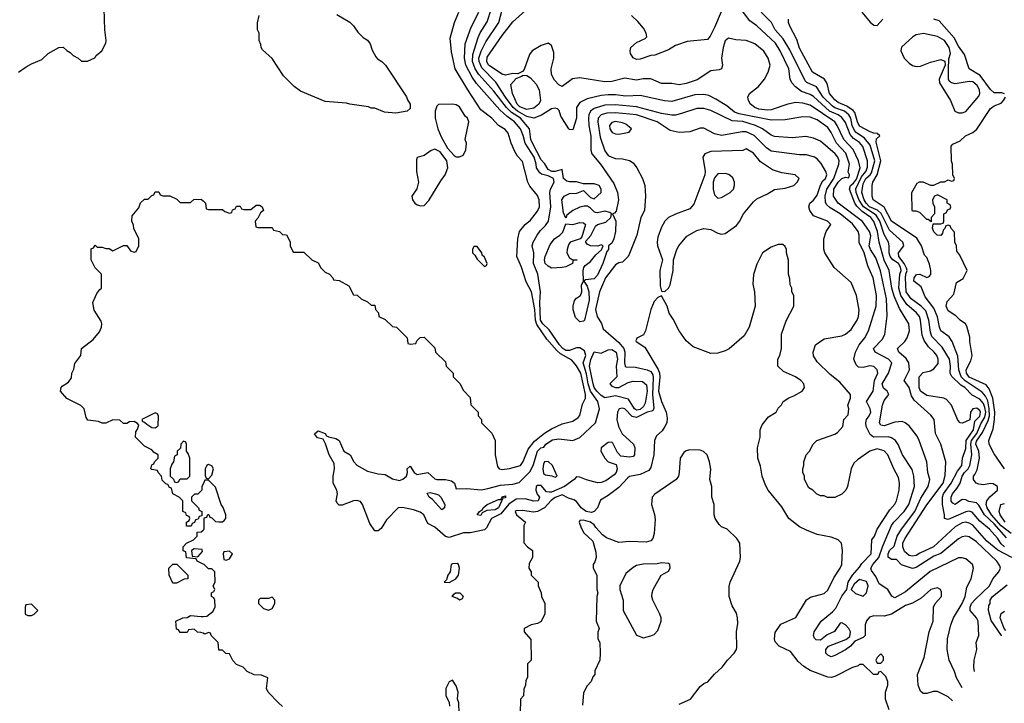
# Model space of a CAD drawing. Header units: inches. Extents: x 1793389 to 1900389, y 320802 to 470796.
# Tile 50 of 256: x 1858964 to 1864528, y 324767 to 328627. Entities that reach past the tile are written whole.
import ezdxf

# ---------------------------------------------------------------- set-up
doc = ezdxf.new("R2010")
doc.units = ezdxf.units.IN
doc.header["$MEASUREMENT"] = 0
doc.layers.add('B8352', color=7, linetype='Continuous')
doc.layers.add('B8362', color=7, linetype='Continuous')

msp = doc.modelspace()

# ---------------------------------------------------------------- linework, layer by layer
at = {"layer": 'B8352', "color": 2}
for points, elevation in [([(1858958, 328330), (1859000.2, 328359.8), (1859030, 328378), (1859090, 328402), (1859124.7, 328435.3), (1859186, 328470), (1859210, 328471.3), (1859230, 328452), (1859250, 328442), (1859265.4, 328425.4), (1859294, 328410), (1859312.7, 328392.7), (1859347.3, 328392.7), (1859388.4, 328411.6), (1859396.4, 328423.6), (1859428, 328450), (1859450, 328494), (1859452.7, 328510), (1859445.2, 328570), (1859442, 328690)], 170), ([(1860000, 326003.5), (1859994, 325990), (1859994, 325970), (1859971.6, 325948.4), (1859952.7, 325947.3), (1859934, 325930), (1859934, 325910), (1859974, 325870), (1859978, 325858), (1859994, 325850), (1859994, 325826), (1859978, 325822), (1859972.7, 325807.3), (1859958, 325802), (1859952.7, 325787.3), (1859938, 325782), (1859932.7, 325767.3), (1859907.3, 325767.3), (1859906, 325790), (1859922, 325798), (1859926, 325810), (1859922, 325822), (1859907.3, 325827.3), (1859902, 325842), (1859886, 325850), (1859886, 325910), (1859866, 325930), (1859828.9, 325948.9), (1859822, 325982), (1859810, 325986), (1859802, 326002), (1859790, 326006), (1859770, 326026), (1859766, 326050), (1859746, 326070), (1859742, 326082), (1859710, 326086), (1859706, 326090), (1859710, 326114), (1859722, 326118), (1859726, 326130), (1859746, 326150), (1859746, 326170), (1859723.1, 326183.1), (1859710, 326198), (1859670, 326218), (1859618, 326270), (1859620.4, 326299.6), (1859630, 326314), (1859636.4, 326336.4), (1859630, 326346), (1859610, 326358), (1859583.6, 326356.4), (1859570, 326346), (1859550, 326346), (1859530, 326366), (1859490, 326368), (1859450, 326348), (1859430, 326348), (1859410, 326358), (1859350, 326366), (1859340.4, 326380.4), (1859328, 326430), (1859310, 326448), (1859230, 326488), (1859195.3, 326530), (1859198, 326550), (1859203.1, 326556.9), (1859240.4, 326579.6), (1859256.4, 326603.6), (1859258, 326630), (1859270, 326654), (1859275.3, 326684.7), (1859308.7, 326731.3), (1859314, 326770), (1859379.7, 326820.3), (1859414.9, 326865.1), (1859426.6, 326890), (1859429.1, 326909.1), (1859424.7, 326924.7), (1859385.6, 326985.6), (1859378, 327030), (1859400.2, 327079.8), (1859416.4, 327103.6), (1859426, 327110), (1859426, 327190), (1859390, 327226), (1859368, 327270), (1859367.3, 327332.7), (1859382, 327338), (1859390, 327354), (1859402, 327342), (1859430, 327342), (1859450, 327334), (1859470, 327334), (1859490, 327322), (1859550, 327352), (1859570, 327352), (1859590, 327322), (1859610, 327314), (1859622, 327318), (1859638, 327350), (1859638, 327390), (1859608.4, 327448.4), (1859607.3, 327467.3), (1859598, 327490), (1859600.4, 327519.6), (1859636.4, 327563.6), (1859647.3, 327592.7), (1859670, 327614), (1859690, 327614), (1859710, 327634), (1859722, 327638), (1859730, 327654), (1859750, 327654), (1859758, 327638), (1859772.7, 327632.7), (1859811.6, 327631.6), (1859852.7, 327612.7), (1859870, 327594), (1859930, 327594), (1859948.4, 327611.6), (1859990, 327614), (1860000, 327604)], 166), ([(1860000, 325553), (1859966, 325570), (1859962, 325582), (1859907.3, 325587.3), (1859902, 325622), (1859888.4, 325628.4), (1859888, 325650), (1859906, 325670), (1859946, 325690), (1859966, 325710), (1859967.3, 325732.7), (1859990, 325734), (1860000, 325744)], 166), ([(1860000, 325162.1), (1859987.3, 325167.3), (1859968.4, 325168.4), (1859950, 325186), (1859918, 325182), (1859910, 325166), (1859870, 325166), (1859862, 325182), (1859850, 325186), (1859846, 325230), (1859886, 325250), (1859910, 325252), (1859930, 325262), (1859990, 325256), (1860000, 325256.6)], 166)]:
    msp.add_lwpolyline(points, dxfattribs=dict(at, elevation=elevation))
for points, elevation in [([(1859730, 326406), (1859654, 326370), (1859658, 326358), (1859670, 326354), (1859682, 326342), (1859710, 326324.7), (1859730, 326322), (1859747.3, 326332.7), (1859748, 326388), (1859742, 326402)], 166), ([(1859890, 326246), (1859874, 326230), (1859872.7, 326207.3), (1859854, 326190), (1859854, 326170), (1859838, 326162), (1859834, 326130), (1859823.6, 326116.4), (1859814, 326090), (1859814, 326050), (1859832.7, 326032.7), (1859838, 326018), (1859850, 326014), (1859862, 326018), (1859870, 326034), (1859910, 326034), (1859926, 326050), (1859926, 326150), (1859916.4, 326176.4), (1859906, 326190), (1859906, 326230), (1859902, 326242)], 166), ([(1859950, 325638), (1859934, 325630), (1859938, 325598), (1859970, 325594), (1859996.4, 325623.6), (1859995.3, 325635.3)], 166), ([(1859830, 325446), (1859808, 325490), (1859806, 325530), (1859830, 325552), (1859852, 325552), (1859914, 325490), (1859914, 325470), (1859892.7, 325467.3), (1859850, 325446)], 166), ([(1859030, 325326), (1858998, 325322), (1858994, 325310), (1858994, 325270), (1859010, 325262), (1859030, 325262), (1859046, 325270), (1859066, 325290)], 170)]:
    msp.add_lwpolyline(points, close=True, dxfattribs=dict(at, elevation=elevation))
at = {"layer": 'B8362', "color": 2}
for points, elevation in [([(1860000, 327604), (1860014, 327590), (1860018, 327558), (1860030, 327554), (1860110, 327554), (1860123.6, 327543.6), (1860150, 327534), (1860162, 327538), (1860167.3, 327552.7), (1860182, 327558), (1860190, 327574), (1860210, 327574), (1860218, 327558), (1860230, 327554), (1860270, 327554), (1860300.4, 327579.6), (1860319.6, 327579.6), (1860334, 327570), (1860342, 327550), (1860324.7, 327535.3), (1860310, 327506), (1860294, 327490), (1860298, 327458), (1860310, 327454), (1860390, 327454), (1860398, 327438), (1860431.6, 327431.6), (1860450, 327414), (1860471.3, 327411.3), (1860491.6, 327371.6), (1860492, 327350), (1860510, 327314), (1860570, 327314), (1860614, 327270), (1860650, 327254), (1860665.4, 327225.4), (1860690, 327202), (1860714, 327190), (1860734, 327170), (1860738, 327158), (1860770, 327154), (1860823.6, 327123.6), (1860850, 327074), (1860871.6, 327071.6), (1860894, 327050), (1860930, 327034), (1860950, 327014), (1860970, 327014), (1860974, 326990), (1860991.6, 326971.6), (1860994, 326950), (1861030, 326934), (1861070, 326894), (1861094, 326890), (1861154, 326830), (1861158, 326798), (1861170, 326794), (1861202, 326798), (1861207.3, 326812.7), (1861227.3, 326832.7), (1861250, 326834), (1861310, 326774), (1861314, 326750), (1861370, 326694), (1861374, 326670), (1861414, 326630), (1861414, 326610), (1861454, 326570), (1861470, 326534), (1861510, 326494), (1861512.7, 326452.7), (1861554, 326410), (1861554, 326390), (1861574, 326370), (1861574, 326350), (1861632.7, 326292.7), (1861651.3, 326250), (1861651.3, 326170), (1861663.6, 326103.6), (1861674, 326090), (1861690, 326086), (1861731.6, 326091.6), (1861794, 326110), (1861810, 326132), (1861837.7, 326202.3), (1861873.5, 326246.5), (1861930, 326292.4), (1861970, 326317.1), (1862030, 326344.9), (1862090, 326360.7), (1862119.1, 326380.9), (1862130, 326391.3), (1862144.4, 326455.6), (1862162, 326490), (1862161.3, 326510), (1862134.2, 326630), (1862110, 326671.6), (1862083.7, 326703.7), (1862020.7, 326740.7), (1861998.7, 326758.7), (1861941.9, 326821.9), (1861886.1, 326906.1), (1861878.7, 326930), (1861874.8, 326990), (1861855.8, 327090), (1861826.5, 327146.5), (1861799.7, 327230), (1861774, 327290), (1861779.3, 327390), (1861789.3, 327430), (1861821.2, 327470), (1861850, 327494.8), (1861890, 327546), (1861900.9, 327570), (1861899.3, 327610), (1861890, 327634), (1861847.3, 327687.3), (1861835.1, 327710), (1861806, 327826), (1861777, 327857), (1861762.4, 327882.4), (1861740.7, 327930), (1861725.1, 327985.1), (1861706.8, 328006.8), (1861669.5, 328029.5), (1861632.7, 328070), (1861570, 328118), (1861495.6, 328230), (1861424.2, 328350), (1861404.4, 328444.4), (1861397.5, 328522.5), (1861420.9, 328610), (1861445.2, 328670)], 166), ([(1864235.3, 324781.6), (1864210, 324802.7), (1864150, 324832.7), (1864126.8, 324833.2), (1864090, 324822), (1864070, 324822), (1864054.6, 324834.6), (1864041.2, 324870), (1864038, 324930), (1864074.2, 325025.8), (1864103.7, 325170), (1864125.2, 325230), (1864128, 325310), (1864138, 325330), (1864173.2, 325370), (1864173.6, 325393.6), (1864168, 325410), (1864150, 325419), (1864112, 325410), (1864059.1, 325360.9), (1864008.5, 325331.5), (1863970, 325318.4), (1863890, 325269.6), (1863850, 325258.4), (1863790, 325260.9), (1863766.2, 325253.8), (1863748.4, 325231.6), (1863742, 325210), (1863741, 325150), (1863730, 325139), (1863683, 325117), (1863658.8, 325090), (1863630, 325069.4), (1863570, 325036), (1863550, 325029.3), (1863530, 325039), (1863519, 325050), (1863519, 325070), (1863534, 325090), (1863632.7, 325127.3), (1863656, 325144), (1863659.3, 325170), (1863649, 325190), (1863630, 325209), (1863610, 325222), (1863601, 325219), (1863567.9, 325172.1), (1863526.2, 325153.8), (1863490, 325124), (1863464.7, 325124.7), (1863454.6, 325134.6), (1863448.9, 325148.9), (1863454, 325170), (1863494, 325230), (1863557.6, 325282.4), (1863575.3, 325304.7), (1863610, 325371), (1863638, 325410), (1863646, 325450), (1863669.4, 325490), (1863710, 325534.8), (1863723.3, 325556.7), (1863775.4, 325610), (1863779.3, 325690), (1863795.1, 325710), (1863809.6, 325750.4), (1863880.5, 325859.5), (1863909.5, 325890.5), (1863919.3, 325910), (1863933.6, 325970), (1863936.2, 326010), (1863930, 326042), (1863903.7, 326090), (1863870, 326169), (1863850, 326192.3), (1863810, 326204.5), (1863768.7, 326191.3), (1863698.5, 326141.5), (1863678, 326122), (1863662.8, 326090), (1863642, 325990), (1863632, 325970), (1863610, 325948), (1863570, 325928), (1863528.9, 325928.9), (1863510, 325938), (1863490, 325938), (1863466, 325950), (1863446, 325970), (1863423.1, 325983.1), (1863398, 326030), (1863398, 326050), (1863388.7, 326070), (1863388.7, 326090), (1863395.3, 326110), (1863395.3, 326130), (1863408.7, 326170), (1863428, 326190), (1863448.7, 326230), (1863469.4, 326250.6), (1863570, 326286.8), (1863584.5, 326295.5), (1863615.3, 326330), (1863621.2, 326370), (1863645.2, 326394.8), (1863649.4, 326430), (1863643.7, 326450), (1863659.3, 326490), (1863659, 326510), (1863599.3, 326579.3), (1863543.9, 326623.9), (1863470, 326695.3), (1863449.3, 326729.3), (1863448.7, 326750), (1863462, 326790), (1863510, 326824.7), (1863610, 326841), (1863630, 326850.8), (1863662, 326878), (1863696.9, 326930), (1863704.2, 326950), (1863707.2, 326987.2), (1863693.2, 327070), (1863662, 327142), (1863566.8, 327226.8), (1863514, 327310), (1863508.9, 327331.1), (1863509, 327390), (1863522, 327430), (1863548, 327470), (1863528.7, 327490), (1863450, 327519.3), (1863429.4, 327550), (1863423.7, 327570), (1863429.2, 327590), (1863450, 327608.2), (1863470, 327635.5), (1863488.5, 327691.5), (1863503.3, 327716.7), (1863517, 327730), (1863526, 327750), (1863519.3, 327770), (1863493.8, 327813.8), (1863470, 327841.2), (1863455.3, 327850), (1863410, 327863.7), (1863370, 327864.5), (1863210, 327885.1), (1863183.9, 327903.9), (1863113.7, 327973.7), (1863070, 327992.8), (1863046.1, 327993.9), (1862930, 327972.7), (1862890, 327982.7), (1862830, 328014), (1862810, 328014), (1862750, 327993.2), (1862690, 327989.3), (1862640.1, 328000.1), (1862566, 328050), (1862448.7, 328090), (1862330, 328100.8), (1862281.4, 328098.6), (1862250, 328089.6), (1862232.2, 328070), (1862230.3, 328049.7), (1862244.1, 327964.1), (1862270, 327886), (1862290, 327860.7), (1862310, 327850.8), (1862330, 327842.8), (1862370, 327841), (1862410, 327831), (1862430, 327818), (1862451, 327790), (1862482.8, 327730), (1862497.3, 327690), (1862500.7, 327630), (1862494, 327550), (1862474.8, 327510), (1862450.5, 327409.5), (1862410, 327306), (1862402, 327290), (1862370, 327258), (1862350, 327254), (1862330, 327242), (1862274.9, 327170), (1862240.3, 327090), (1862218, 326990), (1862226.4, 326950), (1862251.7, 326911.7), (1862260.9, 326880.9), (1862350, 326803.8), (1862378, 326770), (1862384.4, 326750), (1862380.9, 326690), (1862385.5, 326670), (1862390, 326666.4), (1862444.7, 326664.7), (1862510, 326650.4), (1862530, 326641.1), (1862541.3, 326621.3), (1862544.3, 326604.3), (1862539.8, 326510), (1862547, 326433), (1862541.1, 326418.9), (1862510, 326409.8), (1862450, 326381), (1862425.3, 326385.3), (1862384, 326430), (1862370, 326433.7), (1862351.3, 326430), (1862343.1, 326410), (1862339.3, 326370), (1862348.2, 326330), (1862369.1, 326289.1), (1862433, 326230), (1862440.5, 326210), (1862438.8, 326170), (1862430, 326161.2), (1862410, 326156.2), (1862361.7, 326161.7), (1862342.6, 326182.6), (1862315.4, 326235.4), (1862310, 326240.9), (1862290, 326238.4), (1862250.7, 326210), (1862247.2, 326190), (1862270, 326150.4), (1862290, 326130.4), (1862335.3, 326115.3), (1862339.5, 326090), (1862333.7, 326070), (1862323.4, 326056.6), (1862276.7, 326023.3), (1862250, 326012.6), (1862230, 326011.1), (1862167.6, 326027.6), (1862130, 326043.7), (1862110, 326045.2), (1862097.3, 326030), (1862043, 325990), (1861970, 325959.1), (1861958, 325958), (1861940.5, 325960.5), (1861910, 325996), (1861890, 325997.2), (1861882.8, 325990), (1861880.7, 325970), (1861887.9, 325947.9), (1861901, 325930), (1861894.8, 325910), (1861870, 325907.6), (1861820.5, 325920.5), (1861770, 325919.8), (1861728.5, 325891.5), (1861683.2, 325836.8), (1861630.2, 325809.8), (1861602.6, 325757.4), (1861590, 325746.6), (1861510, 325728.7), (1861471.6, 325728.4), (1861390, 325702), (1861370, 325708), (1861310, 325762), (1861270, 325782), (1861248.7, 325830), (1861226.3, 325846.3), (1861190, 325859.5), (1861126.8, 325873.2), (1861102, 325870), (1861036.7, 325803.3), (1861005.8, 325754.2), (1860990, 325741.2), (1860970, 325741.2), (1860942.8, 325782.8), (1860902, 325890), (1860890, 325906), (1860870, 325912.3), (1860850, 325909.3), (1860786, 325886), (1860770, 325885.2), (1860757.2, 325897.2), (1860753.2, 325910), (1860759.5, 325950), (1860757, 325970), (1860734.5, 326010), (1860735.6, 326050), (1860743.6, 326090), (1860740.9, 326120.9), (1860713.2, 326170), (1860692.7, 326232.7), (1860678, 326258), (1860646.3, 326266.3), (1860629.2, 326289.2), (1860650, 326304.7), (1860690, 326291), (1860696.9, 326276.9), (1860710.6, 326270.6), (1860750, 326262), (1860770, 326250.8), (1860796, 326190), (1860830.6, 326170), (1860853, 326130), (1860870, 326110.6), (1860930, 326077.1), (1860990, 326062.4), (1861030, 326059.5), (1861070, 326033.8), (1861110, 326025.5), (1861130, 326031.8), (1861149.7, 326050), (1861155.1, 326070), (1861154, 326090), (1861170, 326106), (1861193, 326070), (1861210, 326058.7), (1861270, 326070.3), (1861310, 326034), (1861321, 326030), (1861370.4, 326030.4), (1861403.8, 326023.8), (1861421, 326010), (1861430, 325978), (1861490, 325979.1), (1861572.5, 325972.5), (1861610, 325978.7), (1861680.8, 325999.2), (1861750, 326003.2), (1861785.6, 326014.4), (1861846.6, 326073.4), (1861865.1, 326110), (1861889.7, 326190), (1861909.6, 326210), (1861926.8, 326213.2), (1861937.2, 326230), (1861974.6, 326254.6), (1862010, 326260.3), (1862090, 326250.5), (1862130, 326268), (1862217, 326350), (1862239.6, 326430), (1862231, 326470), (1862189.9, 326529.9), (1862175.7, 326570), (1862166.4, 326626.4), (1862148.6, 326690), (1862163.1, 326730), (1862156.4, 326756.4), (1862130, 326773.3), (1862110, 326774.2), (1862070, 326759.2), (1862050, 326759.3), (1862034, 326770), (1862015.3, 326790), (1861956.1, 326876.1), (1861920.4, 326910), (1861907.7, 326930), (1861902.6, 327030), (1861907.3, 327090), (1861891.3, 327190), (1861867, 327250), (1861869.6, 327310), (1861860.7, 327350), (1861865.1, 327370), (1861887.3, 327410), (1861904.9, 327435.1), (1861936, 327464), (1861951.5, 327490), (1861965.7, 327570), (1861960.5, 327650), (1861963.6, 327670), (1861984, 327710), (1861979.7, 327730), (1861950, 327744.1), (1861913.6, 327753.6), (1861902.7, 327762.7), (1861885.1, 327790), (1861883.5, 327810), (1861870.6, 327850), (1861821, 327930), (1861810, 327972.7), (1861793.3, 328010), (1861760.5, 328050), (1861719.3, 328079.3), (1861677.3, 328117.3), (1861546, 328266), (1861521.5, 328301.5), (1861485.4, 328370), (1861478.5, 328410), (1861481.6, 328490), (1861515.6, 328584.4), (1861558.4, 328670)], 162), ([(1864289.9, 324853.7), (1864258, 324910), (1864247.2, 324947.2), (1864217.2, 325010), (1864205.2, 325070), (1864206.6, 325130), (1864225.1, 325210), (1864241.6, 325250), (1864290, 325331), (1864306.6, 325370), (1864316.6, 325423.4), (1864341.2, 325470), (1864353.2, 325530), (1864348.7, 325550), (1864310, 325582), (1864290, 325588.7), (1864270, 325589), (1864109.1, 325510.9), (1863970, 325397), (1863910, 325362), (1863892.1, 325372.1), (1863869.3, 325410), (1863821.4, 325441.4), (1863802.7, 325482.7), (1863777, 325517), (1863774.5, 325530), (1863785.6, 325550), (1863819.1, 325590), (1863839.2, 325650), (1863891.3, 325770), (1863904.2, 325790), (1863963, 325850), (1863988.3, 325890), (1864020.7, 325990), (1864017.6, 326050), (1864006.5, 326086.5), (1863952.3, 326170), (1863928.1, 326228.1), (1863912.3, 326250), (1863890, 326265.1), (1863871.1, 326271.1), (1863789.2, 326270), (1863770, 326283.7), (1863748.3, 326330), (1863745.1, 326350), (1863749.6, 326370), (1863765.1, 326390), (1863773, 326410), (1863769.6, 326430), (1863749.5, 326470), (1863786.9, 326530), (1863795.4, 326590), (1863814, 326630), (1863809.3, 326650), (1863790, 326669.3), (1863768, 326672), (1863730, 326662), (1863704.7, 326664.7), (1863690, 326678), (1863677.2, 326710), (1863686.6, 326750), (1863707, 326790), (1863739.5, 326830), (1863760.7, 326870), (1863804.2, 327010), (1863806.3, 327070), (1863787.6, 327170), (1863756.9, 327236.9), (1863736.8, 327310), (1863708.1, 327368.1), (1863707.6, 327410), (1863701.6, 327430), (1863670, 327474.3), (1863599.6, 327530), (1863543.8, 327563.8), (1863523.7, 327583.7), (1863517.1, 327597.1), (1863515.6, 327630), (1863525, 327670), (1863564.5, 327730), (1863593.7, 327810), (1863595.1, 327830), (1863587.6, 327850), (1863571.8, 327870), (1863490, 327940.9), (1863450, 327958), (1863406.3, 327966.3), (1863330, 327959.5), (1863230, 327967.3), (1863210, 327974.5), (1863162, 328010), (1863122.7, 328030), (1863050, 328051.9), (1862990, 328055.1), (1862870, 328113), (1862830, 328125.6), (1862790, 328125.6), (1862703.4, 328096.6), (1862670, 328087.8), (1862650, 328087.6), (1862590, 328096.9), (1862450, 328134.5), (1862330, 328145.1), (1862270, 328143.9), (1862210, 328125.1), (1862190.2, 328109.8), (1862180.3, 328090), (1862177.4, 328070), (1862179.5, 328030), (1862191.9, 327968.1), (1862192, 327890), (1862197, 327870), (1862246.3, 327810), (1862321.1, 327701.1), (1862342.4, 327650), (1862348.4, 327610), (1862333.7, 327546.3), (1862326, 327534), (1862314, 327530), (1862332.7, 327490), (1862330.5, 327430.5), (1862321.3, 327390), (1862310, 327364), (1862290.7, 327349.3), (1862290.5, 327330), (1862282, 327318), (1862259.6, 327250), (1862230, 327184.2), (1862210, 327164.2), (1862162, 327158), (1862152, 327150), (1862170, 327122), (1862180.7, 327090), (1862182.4, 327042.4), (1862154.9, 326930), (1862150, 326923.7), (1862130, 326920.7), (1862104.4, 326944.4), (1862091.8, 326988.2), (1862091.5, 327010), (1862099.6, 327040.4), (1862110, 327054.8), (1862133.2, 327070), (1862141.2, 327090), (1862139, 327130), (1862149.2, 327150.8), (1862148, 327208), (1862152.8, 327227.2), (1862160.4, 327239.6), (1862190, 327260.7), (1862220.1, 327299.9), (1862252.3, 327327.7), (1862262, 327350), (1862250, 327355.1), (1862231.3, 327348.7), (1862189.4, 327349.4), (1862170, 327359), (1862162.7, 327370), (1862163.7, 327376.3), (1862191.1, 327408.9), (1862218.6, 327461.4), (1862230, 327470.5), (1862277.1, 327482.9), (1862305.2, 327510), (1862309.2, 327530), (1862298.7, 327538.7), (1862270, 327545.6), (1862230, 327536.2), (1862218.4, 327538.4), (1862210, 327540.9), (1862190, 327562.7), (1862172.9, 327572.9), (1862152.9, 327572.9), (1862130, 327568.3), (1862090.5, 327550), (1862056.8, 327523.2), (1862050, 327506), (1862036.5, 327536.5), (1862027.8, 327610), (1862040.9, 327630), (1862070, 327646), (1862112.1, 327647.9), (1862150, 327662), (1862190, 327622), (1862210, 327616), (1862249.2, 327650), (1862249.3, 327670), (1862238, 327690), (1862210, 327700.7), (1862150, 327699), (1862111.2, 327711.2), (1862070, 327711.1), (1862055.3, 327715.3), (1862037.4, 327730), (1862030, 327781.2), (1861990.2, 327769.8), (1861971, 327769), (1861950, 327780.4), (1861931.9, 327811.9), (1861910, 327835.6), (1861861.6, 327930), (1861853.1, 327950), (1861844.7, 328010), (1861794.2, 328070), (1861743.4, 328103.4), (1861714, 328130), (1861644, 328224), (1861557.9, 328317.9), (1861538.4, 328350), (1861523.1, 328390), (1861524.8, 328430), (1861554.5, 328525.5), (1861567, 328553), (1861606.3, 328613.7), (1861629.6, 328689.6)], 158), ([(1864359.8, 324945.9), (1864355.1, 324970), (1864358, 325010), (1864372.7, 325070), (1864369, 325110), (1864384, 325150), (1864380.7, 325230), (1864371.8, 325250), (1864334.3, 325290), (1864334.5, 325310), (1864342.7, 325330), (1864364.5, 325355.5), (1864445.1, 325430), (1864463, 325470), (1864498, 325510), (1864506, 325530), (1864503.2, 325543.2), (1864486, 325570), (1864370, 325678.7), (1864330, 325707.3), (1864310, 325709.6), (1864290, 325707.3), (1864270, 325696.2), (1864170, 325613.3), (1864130, 325597.4), (1864030, 325533.3), (1864010, 325527.6), (1863947.7, 325547.7), (1863918.4, 325578.4), (1863890, 325579.5), (1863872.3, 325592.3), (1863871.8, 325610), (1863879.6, 325630), (1863905.8, 325654.2), (1863923, 325710), (1863946.3, 325750), (1864021.7, 325850), (1864055.7, 325924.3), (1864097.6, 325990), (1864107, 326030), (1864096.2, 326070), (1864089.6, 326129.6), (1864046.6, 326250), (1864034.9, 326274.9), (1863990, 326334), (1863968.7, 326350), (1863950, 326357), (1863910, 326354), (1863850, 326334), (1863830, 326337.2), (1863822, 326350), (1863839.6, 326450), (1863850, 326476), (1863875.3, 326510), (1863865.2, 326530), (1863846.2, 326546.2), (1863837.7, 326570), (1863873.3, 326630), (1863892.3, 326690), (1863873.2, 326710), (1863799, 326750), (1863789.2, 326770), (1863838.6, 326821.4), (1863852.3, 326850), (1863865.8, 326954.2), (1863862.3, 327050), (1863828.9, 327208.9), (1863802.9, 327282.9), (1863771.5, 327330), (1863765.1, 327350), (1863773.1, 327406.9), (1863766.9, 327430), (1863727, 327487), (1863589.6, 327590), (1863563.5, 327630), (1863565.6, 327670), (1863590, 327708.4), (1863610, 327730.7), (1863630, 327738), (1863650, 327734), (1863652.3, 327750), (1863645.6, 327765.6), (1863653.6, 327810), (1863632.2, 327872.2), (1863580.4, 327930), (1863550, 327989.4), (1863530, 328018.4), (1863470, 328061.6), (1863430, 328075.6), (1863390, 328078.4), (1863290, 328060.9), (1863210, 328059.7), (1863030, 328095.1), (1863004, 328104), (1862960.7, 328140.7), (1862898, 328178), (1862858, 328198), (1862830, 328205.1), (1862778.3, 328201.7), (1862650, 328164.5), (1862607.9, 328167.9), (1862470, 328199.5), (1862390, 328195.1), (1862330, 328202.4), (1862290, 328202), (1862250, 328198), (1862170, 328179.6), (1862130, 328159.3), (1862110.6, 328130), (1862110.4, 328070), (1862090, 328004), (1862070, 328006), (1862066.6, 328010), (1862022.8, 328082.8), (1862013, 328113), (1862002.5, 328122.5), (1861990, 328127), (1861970, 328122.9), (1861912.9, 328087.1), (1861870, 328069.7), (1861830, 328080.3), (1861777.6, 328110), (1861752.5, 328130), (1861708.7, 328188.7), (1861654.1, 328274.1), (1861575.4, 328355.4), (1861560.3, 328390), (1861559.3, 328410), (1861571.4, 328448.6), (1861597.6, 328502.4), (1861671.3, 328610), (1861697.6, 328710)], 154), ([(1864569.6, 325590), (1864491.2, 325631.2), (1864430, 325682.6), (1864350, 325773), (1864330, 325784.7), (1864310, 325789.6), (1864290, 325786), (1864250, 325762.4), (1864128.2, 325650), (1864050, 325615.1), (1864030, 325601.6), (1864010, 325597.4), (1863990, 325602.2), (1863964.5, 325624.5), (1863954.4, 325650), (1863955.5, 325670), (1863965.4, 325694.6), (1864090, 325888.2), (1864182.3, 326010), (1864193.3, 326053.3), (1864197.2, 326130), (1864169.3, 326230), (1864139.5, 326290), (1864132.3, 326370), (1864113.1, 326393.1), (1864018.3, 326478.3), (1864002.8, 326502.8), (1863989.7, 326550), (1863961.2, 326590), (1863991.5, 326650), (1863987.6, 326690), (1863973.3, 326713.3), (1863932.3, 326750), (1863924.5, 326770), (1863966.6, 326810), (1863979.5, 326830), (1863991.8, 326870), (1863989.3, 326910), (1863936.3, 326996.3), (1863905.8, 327065.8), (1863892.8, 327110), (1863877, 327210), (1863848.5, 327268.5), (1863820.4, 327370), (1863810.7, 327430), (1863790, 327487), (1863774.2, 327510), (1863724.5, 327544.5), (1863693.7, 327573.7), (1863683.5, 327590), (1863652.8, 327670), (1863659.1, 327690), (1863676.3, 327703.7), (1863693.3, 327726.7), (1863712.9, 327790), (1863703.9, 327830), (1863673.2, 327893.2), (1863621.1, 327950), (1863584.4, 328030), (1863570.6, 328050.6), (1863430, 328143.5), (1863390, 328155.8), (1863350, 328158.7), (1863304.7, 328150), (1863210, 328118.3), (1863190, 328115.4), (1863141.5, 328121.5), (1863119, 328130), (1863094, 328150), (1863082, 328170), (1863079, 328190), (1863089, 328210), (1863139, 328250), (1863173.2, 328290), (1863194, 328330), (1863204, 328370), (1863193.2, 328410), (1863169.1, 328449.1), (1863118, 328490), (1863070, 328508.7), (1863010, 328513.2), (1862970, 328522), (1862950, 328508), (1862939.1, 328470), (1862930.6, 328410), (1862934.8, 328370), (1862930.8, 328349.2), (1862916.8, 328343.2), (1862870, 328338), (1862792.1, 328287.9), (1862730, 328267.3), (1862690, 328259.5), (1862650, 328267), (1862590, 328267.3), (1862530, 328292.7), (1862487.5, 328292.5), (1862450, 328286), (1862382.8, 328297.2), (1862310, 328277.2), (1862270, 328276), (1862130, 328299), (1862087.1, 328292.9), (1862030, 328248.7), (1862010, 328259), (1861985.8, 328285.8), (1861970, 328318), (1861967.8, 328350), (1861982.6, 328410), (1861981.5, 328441.4), (1861970, 328481.2), (1861950, 328494.5), (1861910, 328481.3), (1861859.3, 328450), (1861844.9, 328430), (1861814.8, 328345.2), (1861806, 328334), (1861779.6, 328320.4), (1861750, 328322), (1861710, 328314), (1861690, 328319.3), (1861613.6, 328370), (1861603.1, 328390), (1861605.2, 328414.8), (1861690, 328538), (1861750, 328614), (1861858, 328710)], 150), ([(1862928.5, 328671.5), (1862890, 328582), (1862865.8, 328534.2), (1862850, 328514), (1862735.9, 328504.1), (1862670, 328481.2), (1862630, 328457.2), (1862553.2, 328426.8), (1862530, 328424.5), (1862470, 328404.2), (1862450, 328402.4), (1862430, 328412), (1862415.6, 328435.6), (1862413, 328450), (1862417.6, 328470), (1862450, 328498), (1862499.3, 328520.7), (1862508.7, 328530), (1862504, 328550), (1862490, 328578), (1862456.5, 328616.5), (1862422, 328650)], 146), ([(1864530, 325651.1), (1864510, 325666.6), (1864490, 325698.4), (1864443.6, 325750), (1864390, 325794.7), (1864345.7, 325845.7), (1864330, 325851), (1864310, 325848.4), (1864210, 325805.1), (1864189.2, 325810), (1864189.5, 325830), (1864178, 325890), (1864179.1, 325930), (1864185.1, 325950), (1864227.4, 326010), (1864262.6, 326077.4), (1864288, 326110), (1864292.4, 326150), (1864310, 326204.7), (1864313, 326250), (1864353.3, 326310), (1864361, 326359), (1864390, 326387.4), (1864393.5, 326410), (1864390, 326419.5), (1864372.8, 326432.8), (1864350.4, 326429.6), (1864336.4, 326410), (1864332.8, 326367.2), (1864292.3, 326347.7), (1864278, 326350), (1864264.8, 326364.8), (1864229.5, 326449.5), (1864202, 326482), (1864186, 326490), (1864090, 326505.1), (1864055.1, 326530), (1864047, 326550), (1864047.3, 326610), (1864070, 326634.8), (1864110, 326644), (1864130, 326654.8), (1864153.8, 326686.2), (1864154, 326710), (1864146.6, 326730), (1864131.8, 326750), (1864100.4, 326780.4), (1864075.3, 326815.3), (1864064.6, 326844.6), (1864054.8, 326930), (1864048.2, 326950), (1864032.3, 326972.3), (1863977.6, 327017.6), (1863943.5, 327070), (1863932.8, 327110), (1863938.5, 327190), (1863944.8, 327210), (1863942, 327230), (1863930, 327249.7), (1863898.9, 327270), (1863883.5, 327290), (1863877.7, 327310), (1863878, 327350), (1863873.6, 327370), (1863850, 327414.5), (1863824.5, 327490), (1863803.3, 327523.3), (1863732.9, 327570), (1863707.6, 327607.6), (1863690.6, 327650), (1863688.2, 327671.8), (1863721.4, 327738.6), (1863745, 327770), (1863754.3, 327794.3), (1863754.8, 327830), (1863727.8, 327910), (1863710, 327932.8), (1863676.4, 327956.4), (1863657.4, 327977.5), (1863630, 328046.6), (1863610, 328074), (1863589.8, 328089.8), (1863539.8, 328110), (1863450, 328192.8), (1863430, 328205.1), (1863381.6, 328221.6), (1863347.2, 328247.2), (1863327, 328270), (1863318.4, 328290), (1863309.7, 328350), (1863261.1, 328450), (1863234.3, 328494.3), (1863130, 328592), (1863090, 328619.3), (1863037, 328690)], 146), ([(1864541, 325701.1), (1864470, 325779.8), (1864416.4, 325830), (1864384.7, 325884.7), (1864370, 325898.7), (1864327, 325907), (1864310, 325916), (1864290, 325917.2), (1864250, 325889.6), (1864236.6, 325896.6), (1864228.5, 325908.5), (1864227.3, 325930), (1864235.6, 325950), (1864260.6, 325979.4), (1864278, 326010), (1864290.8, 326050), (1864302.4, 326070), (1864323.5, 326090), (1864333.8, 326110), (1864344.2, 326170), (1864338.6, 326230), (1864342.5, 326250), (1864372.5, 326290), (1864394.9, 326345.1), (1864417.9, 326382.1), (1864422.8, 326410), (1864417.8, 326437.8), (1864410, 326459.7), (1864390, 326484), (1864346.7, 326506.7), (1864305.1, 326550), (1864282.9, 326562.9), (1864231.2, 326611.2), (1864222.9, 326630), (1864224.8, 326670), (1864218.5, 326710), (1864177.3, 326777.3), (1864118, 326838), (1864110, 326862), (1864101.5, 326930), (1864083.7, 326983.7), (1864058.7, 327010), (1864002.4, 327050), (1863973.7, 327090), (1863969.8, 327170), (1863970.9, 327190), (1863978.4, 327210), (1863975.5, 327224.5), (1863962.6, 327250), (1863932.7, 327290), (1863929.7, 327310), (1863960.7, 327350), (1863955.1, 327370), (1863879, 327439), (1863832, 327532), (1863811, 327551), (1863767, 327570), (1863746.9, 327590), (1863735.7, 327610), (1863722.2, 327650), (1863730, 327700.7), (1863746, 327730), (1863769.8, 327750), (1863777.2, 327762.8), (1863796.5, 327830), (1863770, 327918.9), (1863738.2, 327958.2), (1863690.5, 327990.5), (1863681.8, 328001.8), (1863669.1, 328030), (1863660.3, 328070), (1863649.8, 328090), (1863625.1, 328110), (1863570, 328129), (1863557.6, 328137.6), (1863503.9, 328190), (1863467.4, 328247.4), (1863412.3, 328272.3), (1863402, 328282), (1863316.3, 328456.3), (1863277.8, 328517.8), (1863233, 328570), (1863212, 328610), (1863154, 328670)], 142), ([(1863722, 328670), (1863770, 328613.4), (1863790, 328596.3), (1863810, 328594), (1863841.6, 328630)], 138), ([(1860756.9, 328656.9), (1860830, 328612), (1860850, 328592), (1860875.3, 328555.3), (1860905.4, 328525.4), (1860930, 328511.3), (1860944.7, 328490), (1860955.3, 328455.3), (1860976.9, 328416.9), (1860985.4, 328405.4), (1861010, 328391.3), (1861031, 328370), (1861150, 328192), (1861154.8, 328174.8), (1861170.8, 328150), (1861170, 328126), (1861154, 328110), (1861090, 328098), (1861024.7, 328104.7), (1860970, 328128), (1860950, 328128), (1860935.3, 328135.3), (1860830, 328149), (1860810, 328155.3), (1860690, 328164), (1860550, 328224), (1860515.3, 328250), (1860455.3, 328310), (1860390, 328408), (1860336.4, 328456.4), (1860328, 328470), (1860327.3, 328487.3), (1860318, 328510), (1860318, 328550), (1860308, 328570), (1860308.4, 328608.4), (1860318, 328650)], 166), ([(1864565.9, 325725.9), (1864510, 325769), (1864456.5, 325830), (1864430.9, 325870), (1864424.8, 325890), (1864429.8, 325910.2), (1864446.8, 325933.2), (1864489.4, 325970), (1864489.3, 325990), (1864465.4, 326005.4), (1864450, 326007.3), (1864410, 325999.6), (1864383.6, 326003.6), (1864369.6, 326009.6), (1864353.2, 326030), (1864353.2, 326050), (1864362, 326058), (1864374.5, 326085.5), (1864388.6, 326150), (1864384.2, 326190), (1864366.8, 326230), (1864370, 326246.8), (1864403.9, 326296.1), (1864436.2, 326363.8), (1864444.2, 326390), (1864442.9, 326430), (1864434.1, 326474.1), (1864421.1, 326501.1), (1864402.8, 326522.8), (1864306.9, 326586.9), (1864284.8, 326610), (1864270.8, 326650), (1864266.3, 326726.3), (1864234, 326810), (1864216.4, 326836.4), (1864169.6, 326870), (1864161.3, 326890), (1864149.8, 326949.8), (1864130, 326997), (1864081.2, 327061.2), (1864058, 327118), (1864016, 327150), (1864018, 327170), (1864032.3, 327187.7), (1864050, 327190.5), (1864090, 327170.4), (1864104.2, 327175.8), (1864112.3, 327187.8), (1864113.1, 327210), (1864106, 327246), (1864090, 327284), (1864077.2, 327297.2), (1864060.9, 327350), (1864032.9, 327392.9), (1863890, 327489.6), (1863849, 327569), (1863787.3, 327610), (1863780.7, 327630), (1863780.5, 327690), (1863785.4, 327710), (1863808.9, 327750), (1863830.9, 327830), (1863804, 327936), (1863805.4, 327954.6), (1863824, 327970), (1863810, 327984), (1863790, 327985.2), (1863770, 327992.7), (1863710, 328025.1), (1863698, 328050), (1863683.1, 328103.1), (1863674.6, 328114.6), (1863637.6, 328137.6), (1863590, 328158.7), (1863570, 328174), (1863540.4, 328210), (1863527.3, 328267.2), (1863511.1, 328291.1), (1863443.6, 328330), (1863370, 328466), (1863355.3, 328515.3), (1863316, 328590), (1863309, 328611), (1863308.7, 328630)], 138), ([(1864528.7, 328208.7), (1864514.6, 328214.6), (1864470, 328214), (1864450, 328233.2), (1864392.2, 328312.2), (1864329.2, 328350), (1864303.6, 328430), (1864270, 328478), (1864244.8, 328524.7), (1864159.5, 328619.5), (1864129.5, 328629.5)], 134), ([(1864528.7, 326090), (1864470, 326175.3), (1864442.7, 326230), (1864441.2, 326250), (1864464.2, 326315.8), (1864473.3, 326370), (1864474.3, 326410), (1864463.1, 326490), (1864441.5, 326541.5), (1864425.4, 326565.4), (1864330, 326607.9), (1864314.7, 326630), (1864313.3, 326650), (1864339.7, 326700.3), (1864347.3, 326730), (1864333.2, 326810), (1864333.2, 326833.2), (1864316.4, 326896.4), (1864308, 326910), (1864278, 326930), (1864254.6, 326954.6), (1864210, 326982), (1864199, 327010), (1864204.7, 327035.3), (1864243.1, 327076.9), (1864258, 327142), (1864294.6, 327165.4), (1864318, 327210), (1864276.4, 327296.4), (1864260.4, 327320.4), (1864258, 327350), (1864248, 327370), (1864247.3, 327427.3), (1864227.3, 327447.3), (1864222, 327462), (1864210, 327466), (1864198, 327462), (1864192.7, 327447.3), (1864182, 327438), (1864179.6, 327420.4), (1864170, 327408), (1864148, 327410), (1864130, 327428), (1864122, 327450), (1864126, 327474), (1864170, 327474), (1864182, 327478), (1864186, 327490), (1864186, 327530), (1864202, 327538), (1864207.3, 327552.7), (1864222, 327558), (1864226, 327570), (1864222, 327582), (1864206, 327590), (1864206, 327610), (1864150, 327638), (1864134, 327630), (1864122, 327610), (1864124.7, 327590), (1864134, 327570), (1864134, 327530), (1864114, 327510), (1864114, 327486), (1864098, 327498), (1864090, 327498), (1864050, 327538), (1864030, 327546), (1864010, 327546), (1864008, 327550), (1864006, 327650), (1864036.4, 327703.6), (1864048.4, 327711.6), (1864068.4, 327711.6), (1864110, 327692), (1864130, 327692), (1864170, 327712), (1864190, 327712), (1864210, 327722), (1864230, 327714), (1864242, 327718), (1864246, 327730), (1864238, 327750), (1864235.3, 327810), (1864228.7, 327828.7), (1864228.4, 327911.6), (1864236.4, 327923.6), (1864278, 327942), (1864308, 327970), (1864349.4, 327990.6), (1864372.1, 328007.9), (1864450, 328126), (1864470, 328140.7), (1864510, 328156), (1864524, 328170), (1864534, 328190)], 134), ([(1863878, 324730), (1863857.2, 324790), (1863857.2, 324830), (1863869, 324870), (1863869, 324890), (1863859, 324919), (1863830, 324946), (1863818, 324942), (1863814, 324930), (1863788.9, 324928.9), (1863730, 324986), (1863710, 324986), (1863702, 324978), (1863670, 324968.7), (1863570, 324917.2), (1863550, 324912.7), (1863530, 324915.1), (1863430, 324952.7), (1863394.2, 324974.2), (1863362.9, 325002.9), (1863319.1, 325059.1), (1863255.3, 325090), (1863233.6, 325113.6), (1863229, 325130), (1863233.6, 325166.4), (1863265.6, 325214.4), (1863350, 325252), (1863410, 325351.3), (1863433.6, 325366.4), (1863510, 325386), (1863530, 325404.7), (1863563.9, 325476.1), (1863600.9, 325530), (1863609.3, 325550), (1863614, 325630), (1863608, 325670), (1863588.9, 325688.9), (1863550, 325704), (1863470, 325719), (1863410, 325744), (1863370, 325764), (1863309.5, 325809.5), (1863270, 325875.3), (1863194, 325970), (1863178.6, 325998.6), (1863159, 326050), (1863150, 326106), (1863135.3, 326150), (1863134, 326210), (1863149, 326270), (1863148.9, 326311.1), (1863160.2, 326339.8), (1863196.4, 326383.6), (1863238, 326410), (1863250, 326434), (1863268.4, 326451.6), (1863278, 326470), (1863310, 326491.3), (1863338, 326502), (1863386, 326530), (1863398, 326550), (1863395.3, 326570), (1863378, 326590), (1863348, 326610), (1863280.2, 326640.2), (1863248.7, 326670), (1863249, 326710), (1863259, 326730), (1863269, 326770), (1863268.9, 326851.1), (1863294.6, 326925.4), (1863338, 327010), (1863338, 327070), (1863328, 327090), (1863328, 327110), (1863318, 327130), (1863316.4, 327163.6), (1863308.7, 327190), (1863308.4, 327268.4), (1863298, 327310), (1863298, 327330), (1863290, 327346), (1863276.4, 327356.4), (1863250, 327358), (1863210, 327342), (1863162, 327310), (1863130, 327246), (1863111.6, 327188.4), (1863106.4, 327133.6), (1863116, 327090), (1863121, 327010), (1863086, 326890), (1863058, 326842), (1862972.7, 326767.3), (1862950, 326756), (1862910, 326743.7), (1862870, 326742.7), (1862770, 326779), (1862730, 326814), (1862690, 326869.2), (1862656.6, 326936.6), (1862634.5, 326970), (1862622, 327010), (1862590, 327068), (1862570, 327058), (1862550, 327035.3), (1862530.6, 326990), (1862501, 326870), (1862490, 326848), (1862451.6, 326828.4), (1862446.4, 326813.6), (1862446.8, 326810), (1862497.3, 326777.3), (1862572, 326652), (1862580.2, 326630), (1862581.8, 326610), (1862573.7, 326530), (1862590, 326471), (1862616.3, 326410), (1862623.5, 326376.5), (1862620.7, 326350), (1862610.4, 326329.6), (1862594.2, 326305.8), (1862563.4, 326276.6), (1862550.5, 326250), (1862547.3, 326170), (1862530, 326098), (1862518.4, 326081.6), (1862470, 326059.3), (1862410, 326046.6), (1862399.9, 326040.1), (1862350, 325984.5), (1862290, 325939.3), (1862246.2, 325913.8), (1862228.4, 325870), (1862210.6, 325850), (1862195.9, 325844.1), (1862164.2, 325850), (1862137.3, 325870), (1862110, 325906), (1862096.1, 325916.1), (1862064.9, 325924.9), (1862030, 325943.1), (1861990, 325928.6), (1861967.6, 325912.4), (1861930, 325869.6), (1861890, 325849.5), (1861866.6, 325846.6), (1861804.5, 325855.5), (1861770, 325854), (1861764.7, 325850), (1861772, 325830), (1861822, 325790), (1861812, 325770), (1861812.7, 325672.7), (1861834, 325650), (1861862, 325630), (1861862, 325590), (1861843.6, 325556.4), (1861842, 325530), (1861854, 325510), (1861854, 325490), (1861894, 325450), (1861894, 325430), (1861911.1, 325391.1), (1861912, 325370), (1861931.3, 325330), (1861931.1, 325271.1), (1861910, 325228), (1861890, 325218), (1861854, 325210), (1861814, 325190), (1861814, 325170), (1861852.7, 325127.3), (1861854, 325010), (1861834, 324990), (1861832.7, 324912.7), (1861823.6, 324896.4), (1861822, 324870), (1861812.7, 324847.3), (1861811.6, 324808.4), (1861794, 324790), (1861792, 324710)], 166), ([(1862690, 324761), (1862755.3, 324790), (1862810, 324862), (1862830, 324878), (1862852.9, 324887.1), (1862889.5, 324930.5), (1862934, 324970), (1862964, 325010), (1863002, 325050), (1863014, 325070), (1863016.5, 325083.5), (1863014, 325170), (1863022, 325218), (1863021.2, 325250), (1863015.5, 325275.5), (1862990, 325318), (1862972.7, 325370), (1862972.9, 325427.1), (1862979, 325450), (1863033.2, 325570), (1863037.2, 325590), (1863034, 325670), (1863016.5, 325696.5), (1862962, 325750), (1862930, 325764), (1862916, 325776), (1862894, 325810), (1862889.1, 325830.9), (1862888.9, 325888.9), (1862875.3, 325930), (1862875.3, 325990), (1862864, 326030), (1862868.9, 326088.9), (1862862, 326130), (1862848, 326170), (1862828.9, 326188.9), (1862810, 326195.3), (1862750, 326197.2), (1862730, 326193.2), (1862716.8, 326183.2), (1862696, 326150), (1862690.8, 326070), (1862686.8, 326050), (1862674, 326030), (1862553.2, 325946.8), (1862538.8, 325930), (1862534, 325890), (1862551.9, 325831.9), (1862555.8, 325804.2), (1862550, 325726), (1862542, 325698), (1862530, 325684), (1862503.5, 325676.5), (1862410, 325681.2), (1862350, 325674), (1862280.9, 325700.9), (1862257.2, 325717.2), (1862219, 325759), (1862210, 325775.3), (1862190, 325788.7), (1862150, 325801.2), (1862130, 325798), (1862126, 325790), (1862136.9, 325756.9), (1862152, 325730), (1862202, 325682), (1862219.8, 325619.8), (1862221, 325590), (1862214.8, 325565.2), (1862204.7, 325550), (1862204.7, 325530), (1862224.7, 325490), (1862226, 325410), (1862230.7, 325390), (1862226, 325370), (1862221, 325230), (1862238, 325190), (1862231.6, 325168.4), (1862231.6, 325131.6), (1862242, 325110), (1862244.7, 325050), (1862242, 325010), (1862214, 324950), (1862214, 324930), (1862203.6, 324916.4), (1862194, 324890), (1862170, 324866), (1862150, 324826), (1862143.6, 324756.4)], 170), ([(1860000, 325744), (1860006, 325750), (1860006, 325814), (1860022, 325818), (1860027.3, 325832.7), (1860032.7, 325832.7), (1860038, 325818), (1860050, 325814), (1860070, 325794), (1860090, 325792), (1860110, 325792), (1860120.4, 325799.6), (1860128, 325810), (1860128.7, 325830), (1860112.9, 325872.9), (1860102, 325890), (1860070, 325988), (1860030, 326026), (1860010, 326026), (1860000, 326003.5)], 166), ([(1864532.7, 325790), (1864505.1, 325830), (1864499, 325850), (1864508.7, 325890), (1864530, 325894.8)], 134), ([(1860000, 325256.6), (1860022, 325258), (1860054.6, 325285.4), (1860068, 325310), (1860066, 325350), (1860062, 325362), (1860048, 325370), (1860048, 325390), (1860062, 325398), (1860066, 325410), (1860058, 325430), (1860068, 325450), (1860066, 325510), (1860050, 325526), (1860030, 325526), (1860006, 325550), (1860000, 325553)], 166), ([(1864512.5, 325147.3), (1864511.2, 325150), (1864454.2, 325234.2), (1864438, 325290), (1864441.2, 325318.8), (1864448.9, 325331.1), (1864448.9, 325348.9), (1864460.9, 325370), (1864544.7, 325435.3)], 150), ([(1864536.1, 325178.5), (1864527, 325190), (1864505.3, 325250), (1864510, 325273.7), (1864530, 325286.7)], 146), ([(1860450, 324748), (1860426, 324770), (1860368, 324830), (1860358, 324850), (1860366, 324910), (1860330, 324926), (1860288.4, 324928.4), (1860250, 324946), (1860226, 324970), (1860190, 324986), (1860168, 325008), (1860150, 325046), (1860128.4, 325048.4), (1860110, 325066), (1860090, 325066), (1860086, 325110), (1860046, 325150), (1860042, 325162), (1860030, 325166), (1860010, 325158), (1860000, 325162.1)], 166), ([(1861448, 324710), (1861446, 324770), (1861438, 324790), (1861442, 324830), (1861430, 324866), (1861410, 324898), (1861390, 324888), (1861371.3, 324850), (1861371.6, 324811.6), (1861391.6, 324771.6), (1861392, 324750)], 166)]:
    msp.add_lwpolyline(points, dxfattribs=dict(at, elevation=elevation))
for points, elevation in [([(1864070.9, 328549.1), (1864030, 328541.2), (1864011.3, 328530), (1863947.7, 328472.3), (1863944, 328450), (1863962, 328410), (1863990, 328380.5), (1864010, 328368.2), (1864030, 328363), (1864055.1, 328364.9), (1864110, 328386), (1864170, 328402), (1864192.7, 328392.7), (1864194, 328370), (1864160.7, 328290), (1864162, 328270), (1864223, 328170), (1864248, 328110), (1864270, 328100.5), (1864290, 328100.5), (1864310, 328108), (1864384.7, 328195.3), (1864389.6, 328210), (1864388, 328230), (1864374.9, 328254.9), (1864350, 328275.4), (1864330, 328276.9), (1864250, 328265.1), (1864229.5, 328269.5), (1864218.6, 328278.6), (1864212.7, 328290), (1864212.5, 328347.5), (1864214.6, 328405.4), (1864224, 328436), (1864216.3, 328470), (1864189.4, 328510), (1864150, 328531.3)], 138), ([(1861830, 328119.8), (1861790, 328133.7), (1861774.8, 328150), (1861748, 328210), (1861740.2, 328259.8), (1861770, 328294), (1861806, 328310), (1861806, 328314), (1861830, 328311.3), (1861850, 328298), (1861883.5, 328263.5), (1861898.8, 328230), (1861907.7, 328170), (1861898, 328150), (1861870, 328126.6)], 150), ([(1861410, 328149.2), (1861331.3, 328148.7), (1861322, 328138), (1861311, 328110), (1861311, 328070), (1861327.3, 328010), (1861345.5, 327965.5), (1861382, 327902), (1861419.6, 327859.6), (1861430, 327852), (1861450, 327852), (1861470, 327862), (1861486, 327890), (1861488, 327930), (1861482, 327950), (1861502, 328050), (1861495.3, 328070), (1861482, 328082), (1861450, 328134), (1861430, 328145.2)], 170), ([(1862330, 328051.3), (1862310, 328046), (1862296.3, 328030), (1862298, 328010), (1862311.3, 327990), (1862330, 327982), (1862350, 327980.5), (1862390, 327987.3), (1862409, 327991), (1862422, 328010), (1862390, 328036.2), (1862370, 328044.5)], 166), ([(1861310, 327895.3), (1861290, 327888.7), (1861250, 327859), (1861211, 327849), (1861205.5, 327834.5), (1861206.3, 327770), (1861217.4, 327710), (1861208, 327672), (1861180.7, 327630), (1861182.8, 327610), (1861196, 327590), (1861210, 327580.7), (1861230, 327574.8), (1861250, 327578), (1861275.1, 327604.9), (1861343.6, 327716.4), (1861369, 327750), (1861384, 327790), (1861378, 327830), (1861340.2, 327880.2)], 170), ([(1863070, 327898), (1863050, 327889), (1862870, 327882), (1862836, 327870), (1862824.9, 327850), (1862837, 327770), (1862834.9, 327750), (1862774.2, 327585.8), (1862750, 327559.3), (1862670.5, 327529.5), (1862630.7, 327509.3), (1862610, 327488.7), (1862590, 327455.3), (1862570, 327398), (1862565.5, 327370), (1862568, 327350), (1862596, 327270), (1862581, 327210), (1862583.5, 327123.5), (1862590, 327094), (1862610, 327091.3), (1862630, 327111.3), (1862639.3, 327130), (1862656, 327210), (1862659, 327270), (1862678, 327330), (1862689.3, 327350), (1862734.8, 327405.2), (1862790, 327436), (1862830, 327446.8), (1862870, 327442.8), (1862910, 327421), (1862930, 327416), (1862950, 327418.8), (1863015.1, 327464.9), (1863032.3, 327487.7), (1863054, 327530), (1863110, 327598), (1863130, 327616), (1863190, 327642.8), (1863230, 327667.7), (1863290, 327676), (1863338, 327690), (1863358, 327710), (1863368, 327730), (1863346, 327750), (1863270, 327762), (1863218.6, 327778.6), (1863150, 327823.7), (1863110, 327873.2)], 166), ([(1862950, 327758), (1862910, 327757.2), (1862890, 327734), (1862883.1, 327710), (1862882.4, 327670), (1862890, 327638), (1862910, 327618), (1862930, 327622.8), (1862979.3, 327650), (1862997.2, 327670), (1863002.7, 327690), (1863002.7, 327710), (1862994.5, 327734.5), (1862971.9, 327751.9)], 170), ([(1861970, 327224.2), (1861950, 327234.3), (1861933, 327250), (1861929.7, 327270), (1861934, 327290), (1861962.6, 327357.4), (1861986, 327390), (1862017.2, 327410), (1862033.1, 327426.9), (1862050, 327474), (1862090, 327470.4), (1862130, 327480.9), (1862150, 327480.4), (1862161.6, 327470), (1862139.9, 327400.1), (1862130.5, 327389.5), (1862074, 327370), (1862064.6, 327355.4), (1862057.6, 327330), (1862056.4, 327310), (1862070, 327282.8), (1862090, 327270.8), (1862114, 327270), (1862091.1, 327268.9), (1862087.3, 327250), (1862050, 327231.6), (1862030, 327227.2)], 158), ([(1861550, 327346), (1861530, 327346), (1861522, 327330), (1861522, 327310), (1861536.9, 327296.9), (1861550, 327274), (1861590, 327234), (1861602, 327238), (1861606, 327250), (1861590, 327286), (1861578, 327298), (1861575.3, 327310)], 170), ([(1862330, 326550.6), (1862350, 326550.7), (1862402.3, 326577.7), (1862430, 326584.9), (1862484.1, 326584.1), (1862505.7, 326565.7), (1862510.2, 326530), (1862499.2, 326460.8), (1862490, 326442.4), (1862470, 326426.6), (1862450, 326422), (1862438, 326430), (1862404, 326484), (1862330, 326502.6), (1862270, 326492.4), (1862250, 326504.4), (1862224.5, 326530), (1862211, 326550), (1862204.2, 326570), (1862184.8, 326670), (1862191.6, 326708.4), (1862210, 326750.7), (1862250, 326743.6), (1862290, 326761.8), (1862310, 326763.9), (1862334.2, 326750), (1862342.8, 326710), (1862333.8, 326670), (1862337.6, 326610), (1862298, 326570), (1862310, 326558)], 158), ([(1860030, 326115.3), (1860022, 326110), (1860012, 326090), (1860012.7, 326052.7), (1860018, 326038), (1860030, 326034), (1860050, 326054), (1860059, 326090), (1860050, 326108)], 166), ([(1861950, 326131.8), (1861930.4, 326129.6), (1861923.4, 326116.6), (1861919.5, 326090), (1861924.6, 326064.6), (1861936.1, 326056.1), (1861970.7, 326050.7), (1861990, 326042.8), (1862002, 326050), (1861974.2, 326110)], 162), ([(1861350, 325859), (1861297.2, 325917.2), (1861278, 325930), (1861267.3, 325952.7), (1861283.1, 325956.9), (1861314, 325950), (1861330, 325944.7), (1861344.7, 325930), (1861366, 325890), (1861364.7, 325870)], 158), ([(1861570, 325826.6), (1861548.7, 325830), (1861562, 325850), (1861579.5, 325860.5), (1861582.7, 325870), (1861605.2, 325890), (1861670, 325917.3), (1861682, 325918), (1861690, 325933.4), (1861710, 325938), (1861710, 325927.3), (1861694.8, 325925.2), (1861670, 325869.7), (1861650, 325859.7), (1861604.5, 325855.5), (1861578, 325842)], 158), ([(1860150, 325626), (1860118, 325622), (1860114, 325610), (1860118, 325578), (1860130, 325574), (1860150, 325582), (1860166, 325610)], 166), ([(1861435.3, 325555.3), (1861410, 325555.1), (1861402.8, 325550), (1861396, 325510), (1861384, 325490), (1861376, 325464), (1861362, 325450), (1861390, 325448.4), (1861428.7, 325470), (1861444, 325490), (1861448.7, 325530), (1861444, 325550)], 166), ([(1862590, 325559), (1862566.4, 325553.6), (1862487.5, 325552.5), (1862450, 325544), (1862430, 325533.2), (1862390, 325499), (1862356.3, 325430), (1862356.3, 325410), (1862374, 325350), (1862374.8, 325290), (1862450, 325152), (1862490, 325136), (1862530, 325146.8), (1862550, 325156), (1862570, 325178), (1862589, 325230), (1862588.7, 325250), (1862582, 325270), (1862541.2, 325350), (1862536, 325370), (1862538, 325390), (1862544.5, 325410), (1862589.4, 325490.6), (1862630, 325512), (1862639, 325530), (1862638, 325550), (1862630, 325555.3)], 174), ([(1863710, 325466), (1863679.8, 325440.2), (1863662, 325410), (1863687.1, 325387.1), (1863730, 325371.3), (1863750, 325391.3), (1863759.6, 325430), (1863750, 325453.6)], 162), ([(1861450, 325349.2), (1861438.6, 325358.6), (1861408, 325370), (1861416.4, 325383.6), (1861426, 325390), (1861450.6, 325390.6), (1861470, 325372), (1861463.6, 325356.4)], 162), ([(1860390, 325366), (1860370, 325358), (1860322, 325358), (1860314, 325350), (1860314, 325330), (1860342, 325302), (1860370, 325292), (1860390, 325302), (1860406, 325330), (1860406, 325350)], 166), ([(1863830, 325046), (1863810, 325026), (1863802, 325010), (1863810, 324994), (1863830, 324994), (1863846, 325010), (1863846, 325030)], 166)]:
    msp.add_lwpolyline(points, close=True, dxfattribs=dict(at, elevation=elevation))

doc.saveas('drawing.dxf')
